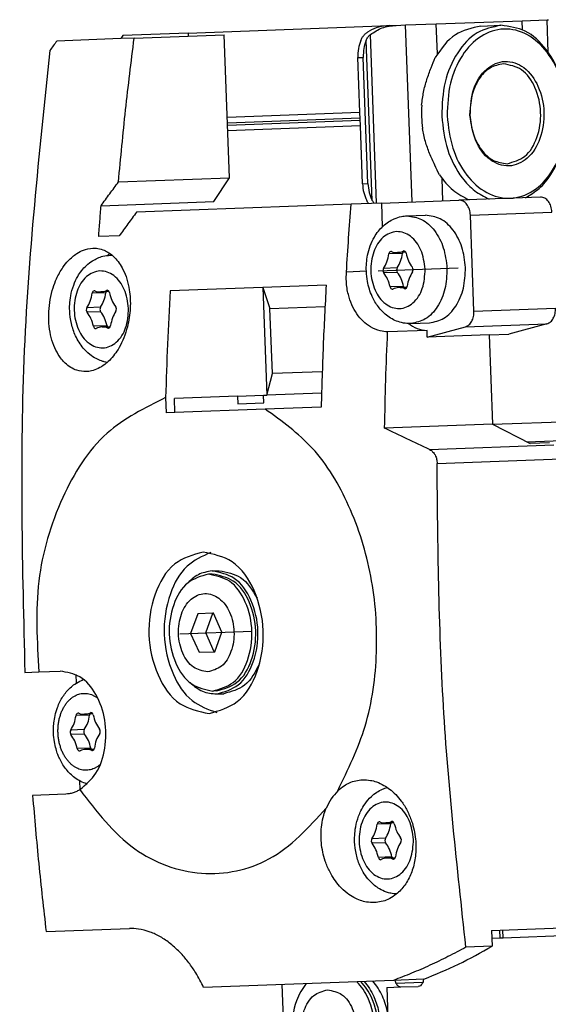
# Model space of a CAD drawing. Header units: millimetres. Extents: x -285 to 970, y -217 to 203.
# Tile 7 of 24: x 45 to 63, y -99 to -67. Entities that reach past the tile are written whole.
import ezdxf

# ---------------------------------------------------------------- set-up
doc = ezdxf.new("R2010")
doc.units = ezdxf.units.MM
doc.linetypes.add('DOT_CENTER', pattern=[14, 12, -1, 0, -1])
doc.layers.add('1', color=7, linetype='Continuous')

# ---------------------------------------------------------------- blocks, each defined once
blk = doc.blocks.new('CABEZA__22', base_point=(107.601, -219.801))
at = {"color": 7, "linetype": 'Continuous'}
for p, q in [((121.326, -193.821), (121.88, -193.8)), ((121.88, -193.8), (122.066, -193.793)), ((122.066, -193.793), (126.937, -193.613)), ((108.025, -205.321), (107.71, -196.824)), ((114.51, -197.021), (115.426, -196.987)), ((114.51, -197.021), (114.646, -200.68)), ((115.426, -196.987), (116.555, -196.946))]:
    blk.add_line(p, q, dxfattribs=at)
at = {"color": 3, "linetype": 'Continuous'}
for p, q in [((121.88, -193.8), (121.861, -193.296)), ((122.066, -193.793), (122.048, -193.29)), ((115.103, -196.731), (116.858, -196.666))]:
    blk.add_line(p, q, dxfattribs=at)
at = {"color": 7, "linetype": 'Continuous'}
for points, knots in [([(109.28, -196.765), (109.155, -196.933), (108.894, -197.281), (108.455, -198.273), (108.235, -199.818), (108.637, -201.64), (109.633, -203.178), (110.693, -203.401), (111.177, -203.503)], [0, 0, 0, 0, 0.625784, 1.301491, 3.235285, 5.16908, 6.87254, 8.309266, 8.309266, 8.309266, 8.309266]), ([(111.177, -203.503), (111.653, -203.365), (112.693, -203.064), (113.572, -201.457), (113.839, -199.61), (113.505, -198.086), (112.994, -197.129), (112.708, -196.801), (112.57, -196.644)], [0, 0, 0, 0, 1.436726, 3.140187, 5.073981, 7.007775, 7.683482, 8.309266, 8.309266, 8.309266, 8.309266]), ([(111.425, -203.494), (111.9, -203.356), (112.94, -203.055), (113.82, -201.448), (114.086, -199.601), (113.753, -198.077), (113.241, -197.12), (112.955, -196.792), (112.818, -196.634)], [0, 0, 0, 0, 1.436726, 3.140187, 5.073981, 7.007775, 7.683482, 8.309266, 8.309266, 8.309266, 8.309266]), ([(113.04, -196.626), (113.156, -196.774), (113.396, -197.079), (113.891, -198.028), (114.234, -199.596), (113.953, -201.54), (113.028, -203.232), (111.933, -203.549), (111.432, -203.694)], [0, 0, 0, 0, 0.562575, 1.162608, 3.198181, 5.233754, 7.02687, 8.539213, 8.539213, 8.539213, 8.539213]), ([(114.572, -198.685), (114.528, -198.496), (114.442, -198.121), (114.229, -197.574), (113.961, -197.058), (113.721, -196.753), (113.605, -196.605)], [0, 0, 0, 0, 0.581257, 1.154852, 1.754885, 2.31746, 2.31746, 2.31746, 2.31746]), ([(115.103, -196.731), (115.091, -196.701), (115.066, -196.641), (115.039, -196.582), (115.026, -196.553)], [0, 0, 0, 0, 0.0977155, 0.1948194, 0.1948194, 0.1948194, 0.1948194]), ([(115.103, -196.731), (115.141, -196.805), (115.211, -196.941), (115.359, -196.973), (115.426, -196.987)], [0, 0, 0, 0, 0.2349873, 0.431671, 0.431671, 0.431671, 0.431671]), ([(116.89, -196.483), (116.884, -196.539), (116.873, -196.647), (116.806, -196.794), (116.701, -196.914), (116.602, -196.935), (116.555, -196.946)], [0, 0, 0, 0, 0.1666923, 0.3223991, 0.4802081, 0.6207585, 0.6207585, 0.6207585, 0.6207585]), ([(110.659, -197.168), (110.34, -197.26), (109.642, -197.463), (109.052, -198.541), (108.874, -199.782), (109.144, -201.03), (109.811, -202.001), (110.853, -202.402), (111.864, -201.925), (112.456, -200.907), (112.633, -199.642), (112.364, -198.418), (111.696, -197.387), (110.985, -197.237), (110.659, -197.168)], [0, 0, 0, 0, 0.964119, 2.107231, 3.404908, 4.702586, 5.845698, 6.809817, 7.773935, 8.917047, 10.214725, 11.512403, 12.655514, 13.619633, 13.619633, 13.619633, 13.619633])]:
    blk.add_open_spline(points, degree=3, knots=knots, dxfattribs=at)
blk = doc.blocks.new('REGLA__23', base_point=(90.369, -197.013))
at = {"color": 7, "linetype": 'Continuous'}
for p, q in [((117.726, -134.413), (123.295, -134.207)), ((123.295, -134.207), (124.917, -134.147)), ((124.917, -134.147), (125.005, -134.143)), ((101.599, -135.011), (114.671, -134.526)), ((114.671, -134.526), (115.113, -134.51)), ((115.113, -134.51), (115.731, -134.487)), ((115.731, -134.487), (117.726, -134.413)), ((120.616, -134.556), (121.923, -134.508)), ((97.225, -135.373), (93.073, -135.528)), ((97.359, -135.168), (97.225, -135.373)), ((98.097, -135.341), (97.225, -135.373)), ((101.599, -135.011), (97.359, -135.168)), ((98.097, -135.341), (101.606, -135.211)), ((101.599, -135.011), (101.606, -135.211)), ((101.606, -135.211), (103.938, -135.125)), ((104.282, -144.418), (103.938, -135.125)), ((112.757, -140.16), (112.625, -136.604)), ((113.282, -144.785), (112.979, -136.591)), ((104.136, -140.479), (112.757, -140.16)), ((112.79, -141.042), (112.757, -140.16)), ((112.79, -141.042), (104.169, -141.361)), ((112.929, -144.798), (112.79, -141.042)), ((97.076, -144.685), (104.282, -144.418)), ((103.278, -145.956), (104.282, -144.418)), ((124.495, -145.671), (119.195, -145.867)), ((95.947, -146.228), (103.278, -145.956)), ((112.195, -146.127), (98.254, -146.643)), ((114.157, -146.054), (112.195, -146.127)), ((114.157, -146.054), (119.195, -145.867)), ((114.157, -146.054), (114.215, -147.604)), ((115.816, -146.889), (117.017, -146.844)), ((120.17, -153.086), (119.939, -146.84)), ((97.126, -148.186), (95.791, -148.235)), ((121.385, -160.43), (432.279, -148.909)), ((96.544, -149.445), (96.661, -149.441)), ((115.733, -149.252), (115.196, -149.272)), ((106.455, -151.542), (100.434, -151.765)), ((110.569, -151.39), (106.455, -151.542)), ((106.455, -151.542), (106.92, -152.912)), ((106.455, -151.542), (106.714, -158.538)), ((115.817, -151.533), (115.281, -151.553)), ((96.461, -151.809), (95.924, -151.828)), ((106.92, -152.912), (110.493, -152.779)), ((107.077, -157.138), (106.92, -152.912)), ((96.545, -154.089), (96.009, -154.109)), ((116.074, -153.884), (117.276, -153.84)), ((117.136, -154.765), (119.614, -154.094)), ((124.914, -153.898), (122.436, -154.568)), ((117.121, -154.338), (114.559, -154.433)), ((117.136, -154.765), (117.121, -154.338)), ((121.164, -154.615), (117.136, -154.765)), ((121.164, -154.615), (122.436, -154.568)), ((121.164, -154.615), (121.379, -160.427)), ((106.714, -158.538), (107.077, -157.138)), ((110.313, -157.018), (107.077, -157.138)), ((104.806, -158.608), (100.708, -158.76)), ((104.806, -158.608), (106.502, -158.545)), ((104.806, -158.608), (104.825, -159.108)), ((106.502, -158.545), (106.714, -158.538)), ((106.521, -159.045), (106.502, -158.545)), ((110.271, -158.406), (106.714, -158.538)), ((100.139, -158.69), (100.176, -159.68)), ((100.741, -159.66), (100.708, -158.76)), ((104.825, -159.108), (106.521, -159.045)), ((100.741, -159.66), (100.176, -159.68)), ((106.606, -159.442), (100.741, -159.66)), ((110.247, -159.307), (106.606, -159.442)), ((121.379, -160.427), (114.367, -160.687)), ((121.379, -160.427), (123.815, -161.681)), ((125.087, -161.633), (123.815, -161.681)), ((103.167, -170.157), (102.92, -170.167)), ((103.16, -169.958), (103.619, -169.941)), ((103.211, -172.707), (102.222, -172.744)), ((102.748, -173.976), (103.211, -172.707)), ((103.242, -172.706), (103.211, -172.707)), ((103.798, -173.937), (103.242, -172.706)), ((102.222, -172.744), (101.758, -174.012)), ((101.758, -174.012), (102.748, -173.976)), ((103.304, -175.206), (102.748, -173.976)), ((103.334, -175.205), (103.798, -173.937)), ((101.758, -174.012), (102.315, -175.242)), ((102.315, -175.242), (103.304, -175.206)), ((103.304, -175.206), (103.334, -175.205)), ((90.994, -176.551), (91.903, -176.518)), ((91.903, -176.518), (93.283, -176.466)), ((94.298, -176.691), (94.319, -177.258)), ((103.449, -177.752), (103.202, -177.761)), ((103.456, -177.952), (103.916, -177.935)), ((95.409, -179.248), (94.873, -179.268)), ((95.494, -181.529), (94.957, -181.549)), ((94.554, -183.595), (94.575, -184.162)), ((93.667, -184.458), (91.498, -184.538)), ((114.973, -186.312), (114.436, -186.332)), ((115.057, -188.593), (114.521, -188.613)), ((121.308, -193.317), (126.961, -193.108)), ((92.376, -193.389), (97.782, -193.189)), ((121.308, -193.317), (121.345, -194.337)), ((121.345, -194.337), (119.652, -194.4)), ((114.936, -196.556), (102.609, -197.013)), ((116.923, -196.482), (114.936, -196.556))]:
    blk.add_line(p, q, dxfattribs=at)
at = {"color": 3, "linetype": 'Continuous'}
for p, q in [((123.317, -134.799), (123.295, -134.207)), ((124.996, -136.272), (124.917, -134.147)), ((116.157, -145.98), (115.731, -134.487)), ((117.798, -136.356), (117.726, -134.413)), ((113.559, -145.881), (113.173, -135.477)), ((113.849, -146.065), (113.443, -135.112)), ((112.625, -136.604), (112.979, -136.591)), ((104.15, -140.85), (112.771, -140.53)), ((104.155, -140.991), (112.776, -140.672)), ((118.152, -145.906), (118.099, -144.462)), ((112.929, -144.798), (113.282, -144.785)), ((123.721, -145.7), (123.718, -145.607)), ((119.939, -146.84), (125.239, -146.644)), ((115.525, -149.327), (114.641, -149.36)), ((115.654, -149.176), (115.572, -149.179)), ((115.18, -150.269), (114.297, -150.302)), ((123.604, -161.572), (434.501, -150.051)), ((113.179, -150.489), (111.884, -150.537)), ((115.191, -150.56), (114.308, -150.593)), ((115.604, -151.474), (114.721, -151.507)), ((96.253, -151.883), (95.369, -151.916)), ((96.382, -151.732), (96.3, -151.735)), ((115.744, -151.615), (115.662, -151.618)), ((95.908, -152.825), (95.025, -152.858)), ((95.919, -153.116), (95.036, -153.149)), ((120.17, -153.086), (125.47, -152.89)), ((96.332, -154.03), (95.449, -154.063)), ((119.614, -154.094), (124.914, -153.898)), ((96.472, -154.171), (96.39, -154.174)), ((117.284, -162.07), (125.353, -161.771)), ((117.776, -162.981), (125.833, -162.683)), ((95.201, -179.323), (94.318, -179.356)), ((95.33, -179.172), (95.249, -179.175)), ((94.857, -180.265), (93.974, -180.298)), ((94.868, -180.556), (93.984, -180.589)), ((95.281, -181.47), (94.398, -181.503)), ((95.421, -181.611), (95.339, -181.614)), ((114.765, -186.387), (113.881, -186.42)), ((114.894, -186.236), (114.812, -186.239)), ((114.42, -187.329), (113.537, -187.362)), ((114.431, -187.62), (113.548, -187.653)), ((114.844, -188.534), (113.961, -188.567)), ((114.984, -188.675), (114.902, -188.678))]:
    blk.add_line(p, q, dxfattribs=at)
at = {"color": 7, "linetype": 'Continuous'}
for centre, radius, start, end in [((124.857, -140.153), 8.096, 176.76, 187.48458), ((114.777, -149.305), 0.104, 68.82122, 91.88374), ((115.164, -148.305), 0.968, 248.82122, 271.88374), ((115.156, -148.305), 0.968, 272.35047, 295.43327), ((115.617, -149.273), 0.104, 92.35047, 115.43327), ((115.321, -152.52), 0.968, 92.35047, 115.43327), ((115.313, -152.52), 0.968, 68.82122, 91.88374), ((95.505, -151.861), 0.104, 68.82122, 91.88374), ((95.892, -150.861), 0.968, 248.82122, 271.88374), ((95.884, -150.861), 0.968, 272.35047, 295.43327), ((96.345, -151.83), 0.104, 92.35047, 115.43327), ((114.86, -151.552), 0.104, 272.35047, 295.43327), ((115.7, -151.521), 0.104, 248.82122, 271.88374), ((96.048, -155.076), 0.968, 92.35047, 115.43327), ((96.041, -155.077), 0.968, 68.82122, 91.88374), ((95.588, -154.108), 0.104, 272.35047, 295.43327), ((96.428, -154.077), 0.104, 248.82122, 271.88374), ((94.453, -179.301), 0.104, 68.82122, 91.88374), ((94.841, -178.301), 0.968, 248.82122, 271.88374), ((94.833, -178.301), 0.968, 272.35047, 295.43327), ((95.293, -179.269), 0.104, 92.35047, 115.43327), ((94.537, -181.548), 0.104, 272.35047, 295.43327), ((94.997, -182.516), 0.968, 92.35047, 115.43327), ((94.989, -182.516), 0.968, 68.82122, 91.88374), ((95.377, -181.517), 0.104, 248.82122, 271.88374), ((114.017, -186.364), 0.104, 68.82122, 91.88374), ((114.404, -185.365), 0.968, 248.82122, 271.88374), ((114.396, -185.365), 0.968, 272.35047, 295.43327), ((114.857, -186.333), 0.104, 92.35047, 115.43327), ((114.1, -188.612), 0.104, 272.35047, 295.43327), ((114.56, -189.58), 0.968, 92.35047, 115.43327), ((114.553, -189.58), 0.968, 68.82122, 91.88374), ((114.94, -188.58), 0.104, 248.82122, 271.88374)]:
    blk.add_arc(centre, radius, start, end, dxfattribs=at)
for points, knots in [([(112.82, -135.49), (112.849, -135.429), (112.907, -135.306), (113.03, -135.143), (113.181, -134.996), (113.301, -134.922), (113.363, -134.883)], [0, 0, 0, 0, 0.2023408, 0.4055734, 0.6111536, 0.8295963, 0.8295963, 0.8295963, 0.8295963]), ([(114.671, -134.526), (114.44, -134.548), (113.983, -134.59), (113.568, -134.787), (113.363, -134.883)], [0, 0, 0, 0, 0.691442, 1.364768, 1.364768, 1.364768, 1.364768]), ([(113.443, -135.112), (113.69, -134.948), (114.198, -134.611), (114.803, -134.544), (115.113, -134.51)], [0, 0, 0, 0, 0.878357, 1.798194, 1.798194, 1.798194, 1.798194]), ([(120.616, -134.556), (120.029, -134.688), (118.775, -134.97), (118.04, -136.034), (117.649, -136.6)], [0, 0, 0, 0, 1.741697, 3.722677, 3.722677, 3.722677, 3.722677]), ([(121.923, -134.508), (121.384, -134.624), (120.24, -134.87), (118.972, -136.324), (118.161, -138.218), (118.103, -139.658), (118.073, -140.404)], [0, 0, 0, 0, 1.616329, 3.431134, 5.494301, 7.716385, 7.716385, 7.716385, 7.716385]), ([(126.199, -140.103), (126.118, -139.395), (125.961, -138.028), (125.052, -136.259), (123.742, -135.026), (122.103, -134.594), (120.501, -135.146), (119.286, -136.473), (118.511, -138.305), (118.455, -139.679), (118.426, -140.391)], [0, 0, 0, 0, 2.125471, 4.098936, 5.834836, 7.38089, 8.926944, 10.662844, 12.636309, 14.76178, 14.76178, 14.76178, 14.76178]), ([(126.199, -140.103), (126.114, -139.361), (125.95, -137.93), (125.001, -136.101), (123.628, -134.745), (122.469, -134.584), (121.923, -134.508)], [0, 0, 0, 0, 2.222084, 4.285251, 6.100056, 7.716385, 7.716385, 7.716385, 7.716385]), ([(93.073, -135.528), (92.996, -135.63), (92.843, -135.836), (92.691, -136.042), (92.614, -136.145)], [0, 0, 0, 0, 0.3847802, 0.7691618, 0.7691618, 0.7691618, 0.7691618]), ([(97.076, -144.685), (97.223, -143.123), (97.515, -140.003), (97.904, -136.894), (98.097, -135.341)], [0, 0, 0, 0, 4.706638, 9.399741, 9.399741, 9.399741, 9.399741]), ([(112.82, -135.49), (112.758, -135.667), (112.632, -136.027), (112.628, -136.409), (112.625, -136.604)], [0, 0, 0, 0, 0.556583, 1.137064, 1.137064, 1.137064, 1.137064]), ([(113.173, -135.477), (113.112, -135.653), (112.986, -136.014), (112.981, -136.396), (112.979, -136.591)], [0, 0, 0, 0, 0.556583, 1.137064, 1.137064, 1.137064, 1.137064]), ([(113.173, -135.477), (113.188, -135.444), (113.219, -135.376), (113.279, -135.284), (113.352, -135.192), (113.411, -135.14), (113.443, -135.112)], [0, 0, 0, 0, 0.1080226, 0.2240645, 0.3298644, 0.4579017, 0.4579017, 0.4579017, 0.4579017]), ([(92.614, -136.145), (91.909, -142.84), (90.493, -156.273), (90.827, -169.777), (90.994, -176.551)], [0, 0, 0, 0, 20.171507, 40.476617, 40.476617, 40.476617, 40.476617]), ([(116.773, -139.696), (116.808, -139.411), (116.877, -138.851), (117.1, -138.04), (117.366, -137.296), (117.559, -136.82), (117.649, -136.6)], [0, 0, 0, 0, 0.859657, 1.688445, 2.516812, 3.22962, 3.22962, 3.22962, 3.22962]), ([(119.91, -140.336), (119.991, -140.913), (120.143, -141.999), (121.06, -143.294), (122.444, -143.829), (123.793, -143.193), (124.582, -141.834), (124.819, -140.155), (124.459, -138.497), (123.571, -137.2), (122.179, -136.666), (120.838, -137.302), (120.019, -138.661), (119.948, -139.755), (119.91, -140.336)], [0, 0, 0, 0, 1.730223, 3.254404, 4.539877, 5.825349, 7.349531, 9.079753, 10.809976, 12.334157, 13.61963, 14.905103, 16.429284, 18.159507, 18.159507, 18.159507, 18.159507]), ([(122.086, -137.004), (121.782, -137.069), (121.135, -137.208), (120.418, -138.03), (119.96, -139.101), (119.927, -139.914), (119.91, -140.336)], [0, 0, 0, 0, 0.913577, 1.939336, 3.105475, 4.361435, 4.361435, 4.361435, 4.361435]), ([(122.327, -143.499), (122.734, -143.381), (123.624, -143.123), (124.376, -141.751), (124.602, -140.163), (124.259, -138.595), (123.407, -137.282), (122.501, -137.091), (122.086, -137.004)], [0, 0, 0, 0, 1.228779, 2.685686, 4.339589, 5.993492, 7.450399, 8.679178, 8.679178, 8.679178, 8.679178]), ([(118.073, -140.404), (118.158, -141.146), (118.32, -142.575), (119.179, -144.224), (120.165, -145.296), (120.836, -145.634), (121.156, -145.795)], [0, 0, 0, 0, 2.222084, 4.285251, 5.456489, 6.523655, 6.523655, 6.523655, 6.523655]), ([(118.426, -140.391), (118.508, -141.1), (118.665, -142.466), (119.573, -144.236), (120.884, -145.469), (122.522, -145.901), (124.125, -145.349), (125.34, -144.022), (126.115, -142.19), (126.17, -140.816), (126.199, -140.103)], [0, 0, 0, 0, 2.125471, 4.098936, 5.834836, 7.38089, 8.926944, 10.662844, 12.636309, 14.76178, 14.76178, 14.76178, 14.76178]), ([(119.91, -140.336), (119.958, -140.756), (120.051, -141.565), (120.588, -142.599), (121.363, -143.365), (122.019, -143.456), (122.327, -143.499)], [0, 0, 0, 0, 1.25596, 2.422099, 3.447858, 4.361435, 4.361435, 4.361435, 4.361435]), ([(123.523, -145.707), (123.831, -145.523), (124.475, -145.136), (125.379, -143.994), (126.113, -142.286), (126.17, -140.849), (126.199, -140.103)], [0, 0, 0, 0, 1.067167, 2.238404, 4.301572, 6.523655, 6.523655, 6.523655, 6.523655]), ([(117.932, -144.23), (117.826, -144.017), (117.598, -143.557), (117.278, -142.834), (116.995, -142.042), (116.885, -141.489), (116.829, -141.208)], [0, 0, 0, 0, 0.712866, 1.541304, 2.370036, 3.22962, 3.22962, 3.22962, 3.22962]), ([(117.932, -144.23), (118.205, -144.588), (118.725, -145.27), (119.488, -145.659), (119.849, -145.843)], [0, 0, 0, 0, 1.333584, 2.534412, 2.534412, 2.534412, 2.534412]), ([(95.947, -146.228), (96.134, -145.97), (96.509, -145.455), (96.887, -144.942), (97.076, -144.685)], [0, 0, 0, 0, 0.95452, 1.911537, 1.911537, 1.911537, 1.911537]), ([(112.929, -144.798), (112.946, -144.992), (112.979, -145.373), (113.131, -145.723), (113.205, -145.894)], [0, 0, 0, 0, 0.580481, 1.137064, 1.137064, 1.137064, 1.137064]), ([(113.282, -144.785), (113.299, -144.979), (113.332, -145.36), (113.484, -145.71), (113.559, -145.881)], [0, 0, 0, 0, 0.580481, 1.137064, 1.137064, 1.137064, 1.137064]), ([(125.239, -146.644), (125.224, -146.515), (125.195, -146.266), (125.03, -145.948), (124.792, -145.712), (124.59, -145.684), (124.495, -145.671)], [0, 0, 0, 0, 0.386449, 0.745261, 1.060879, 1.34198, 1.34198, 1.34198, 1.34198]), ([(95.791, -148.235), (95.816, -147.9), (95.866, -147.231), (95.92, -146.562), (95.947, -146.228)], [0, 0, 0, 0, 1.006869, 2.01325, 2.01325, 2.01325, 2.01325]), ([(111.884, -150.537), (111.93, -149.801), (112.024, -148.33), (112.138, -146.861), (112.195, -146.127)], [0, 0, 0, 0, 2.211766, 4.421317, 4.421317, 4.421317, 4.421317]), ([(113.325, -146.085), (113.303, -146.054), (113.259, -145.993), (113.223, -145.927), (113.205, -145.894)], [0, 0, 0, 0, 0.112371, 0.225145, 0.225145, 0.225145, 0.225145]), ([(113.686, -146.072), (113.685, -146.071), (113.685, -146.07), (113.667, -146.049), (113.635, -146.008), (113.593, -145.945), (113.57, -145.902), (113.559, -145.881)], [0, 0, 0, 0, 0.0017901, 0.0035802, 0.083094, 0.1582886, 0.2294752, 0.2294752, 0.2294752, 0.2294752]), ([(119.939, -146.84), (119.924, -146.711), (119.896, -146.462), (119.731, -146.144), (119.492, -145.909), (119.29, -145.881), (119.195, -145.867)], [0, 0, 0, 0, 0.386449, 0.745261, 1.060879, 1.34198, 1.34198, 1.34198, 1.34198]), ([(98.254, -146.643), (98.065, -146.9), (97.688, -147.413), (97.313, -147.928), (97.126, -148.186)], [0, 0, 0, 0, 0.956487, 1.910486, 1.910486, 1.910486, 1.910486]), ([(116.074, -153.884), (115.953, -153.883), (115.671, -153.88), (115.253, -153.777), (114.838, -153.591), (114.389, -153.287), (113.929, -152.806), (113.494, -152.065), (113.249, -151.269), (113.149, -150.359), (113.21, -149.571), (113.421, -148.826), (113.727, -148.17), (114.137, -147.642), (114.605, -147.272), (115.005, -147.056), (115.413, -146.923), (115.695, -146.899), (115.816, -146.889)], [0, 0, 0, 0, 0.362599, 0.846207, 1.27606, 1.721399, 2.466926, 3.250891, 4.279368, 4.938416, 5.991267, 6.626024, 7.249828, 8.15494, 8.600279, 9.030133, 9.51374, 9.87634, 9.87634, 9.87634, 9.87634]), ([(119.62, -150.25), (119.568, -149.798), (119.468, -148.927), (118.89, -147.814), (118.055, -146.989), (117.349, -146.891), (117.017, -146.844)], [0, 0, 0, 0, 1.352451, 2.608179, 3.712755, 4.696533, 4.696533, 4.696533, 4.696533]), ([(92.547, -153.096), (92.571, -152.834), (92.618, -152.314), (92.801, -151.603), (93.069, -150.9), (93.4, -150.305), (93.844, -149.746), (94.291, -149.362), (94.833, -149.068), (95.198, -149.016), (95.407, -148.987)], [0, 0, 0, 0, 0.786815, 1.565555, 2.191356, 3.040222, 3.596276, 4.326274, 4.795954, 5.421859, 5.421859, 5.421859, 5.421859]), ([(95.407, -148.987), (95.518, -148.989), (95.773, -148.994), (96.131, -149.103), (96.497, -149.299), (96.955, -149.68), (97.354, -150.272), (97.639, -151.001), (97.83, -151.843), (97.879, -152.894), (97.721, -153.947), (97.444, -154.801), (97.083, -155.555), (96.651, -156.143), (96.164, -156.573), (95.775, -156.816), (95.363, -156.972), (95.095, -156.997), (94.981, -157.008)], [0, 0, 0, 0, 0.331748, 0.763804, 1.10689, 1.574215, 2.53513, 3.207693, 3.916904, 5.116166, 6.341225, 7.088028, 7.802964, 8.842303, 9.24979, 9.745806, 10.211188, 10.553686, 10.553686, 10.553686, 10.553686]), ([(96.345, -156.411), (96.282, -156.398), (96.155, -156.374), (95.91, -156.299), (95.582, -156.157), (95.175, -155.887), (94.691, -155.409), (94.272, -154.729), (93.991, -153.891), (93.901, -153.2), (93.904, -152.592), (93.968, -152.03), (94.137, -151.408), (94.454, -150.726), (94.876, -150.184), (95.348, -149.818), (95.715, -149.625), (96.102, -149.488), (96.384, -149.461), (96.544, -149.445)], [0, 0, 0, 0, 0.193178, 0.388441, 0.764358, 1.263591, 1.84421, 2.792734, 3.628238, 4.480733, 4.869969, 5.450638, 6.169996, 6.7938, 7.698912, 8.198145, 8.574063, 8.939648, 9.420257, 9.420257, 9.420257, 9.420257]), ([(96.524, -149.335), (96.498, -149.355), (96.445, -149.394), (96.394, -149.437), (96.368, -149.458)], [0, 0, 0, 0, 0.0989737, 0.198984, 0.198984, 0.198984, 0.198984]), ([(114.297, -150.302), (114.38, -150.16), (114.551, -149.867), (114.611, -149.533), (114.641, -149.36)], [0, 0, 0, 0, 0.48692, 1.010141, 1.010141, 1.010141, 1.010141]), ([(114.773, -149.2), (114.741, -149.213), (114.668, -149.24), (114.651, -149.317), (114.641, -149.36)], [0, 0, 0, 0, 0.0978776, 0.2195505, 0.2195505, 0.2195505, 0.2195505]), ([(115.18, -150.269), (115.263, -150.128), (115.435, -149.835), (115.494, -149.5), (115.525, -149.327)], [0, 0, 0, 0, 0.48692, 1.010141, 1.010141, 1.010141, 1.010141]), ([(115.543, -149.259), (115.539, -149.27), (115.53, -149.292), (115.527, -149.315), (115.525, -149.327)], [0, 0, 0, 0, 0.03403707, 0.07015307, 0.07015307, 0.07015307, 0.07015307]), ([(115.756, -149.318), (115.743, -149.276), (115.72, -149.201), (115.646, -149.179), (115.613, -149.169)], [0, 0, 0, 0, 0.1216426, 0.2194993, 0.2194993, 0.2194993, 0.2194993]), ([(115.756, -149.318), (115.799, -149.489), (115.883, -149.818), (116.076, -150.097), (116.169, -150.232)], [0, 0, 0, 0, 0.523195, 1.010075, 1.010075, 1.010075, 1.010075]), ([(114.297, -150.302), (114.277, -150.351), (114.236, -150.45), (114.284, -150.545), (114.308, -150.593)], [0, 0, 0, 0, 0.1523546, 0.3047011, 0.3047011, 0.3047011, 0.3047011]), ([(115.18, -150.269), (115.16, -150.318), (115.119, -150.417), (115.167, -150.513), (115.191, -150.56)], [0, 0, 0, 0, 0.1523546, 0.3047011, 0.3047011, 0.3047011, 0.3047011]), ([(116.18, -150.523), (116.2, -150.474), (116.241, -150.375), (116.193, -150.28), (116.169, -150.232)], [0, 0, 0, 0, 0.1523546, 0.3047011, 0.3047011, 0.3047011, 0.3047011]), ([(117.276, -153.84), (117.604, -153.769), (118.3, -153.619), (119.072, -152.734), (119.566, -151.581), (119.601, -150.705), (119.62, -150.25)], [0, 0, 0, 0, 0.983927, 2.088678, 3.344632, 4.697327, 4.697327, 4.697327, 4.697327]), ([(114.559, -154.433), (114.399, -154.417), (114.011, -154.377), (113.458, -154.137), (112.945, -153.745), (112.534, -153.253), (112.212, -152.663), (111.978, -151.958), (111.865, -151.236), (111.878, -150.745), (111.884, -150.537)], [0, 0, 0, 0, 0.481508, 1.165693, 1.77173, 2.40681, 3.074626, 3.77593, 4.62745, 5.249753, 5.249753, 5.249753, 5.249753]), ([(114.721, -151.507), (114.678, -151.336), (114.593, -151.007), (114.401, -150.728), (114.308, -150.593)], [0, 0, 0, 0, 0.523195, 1.010075, 1.010075, 1.010075, 1.010075]), ([(115.604, -151.474), (115.561, -151.304), (115.477, -150.974), (115.284, -150.695), (115.191, -150.56)], [0, 0, 0, 0, 0.523195, 1.010075, 1.010075, 1.010075, 1.010075]), ([(116.18, -150.523), (116.097, -150.665), (115.926, -150.958), (115.866, -151.292), (115.835, -151.465)], [0, 0, 0, 0, 0.48692, 1.010141, 1.010141, 1.010141, 1.010141]), ([(110.569, -151.39), (110.499, -152.708), (110.358, -155.346), (110.284, -157.986), (110.247, -159.307)], [0, 0, 0, 0, 3.959513, 7.924164, 7.924164, 7.924164, 7.924164]), ([(114.721, -151.507), (114.734, -151.549), (114.757, -151.624), (114.831, -151.646), (114.864, -151.656)], [0, 0, 0, 0, 0.1216426, 0.2194993, 0.2194993, 0.2194993, 0.2194993]), ([(115.604, -151.474), (115.607, -151.486), (115.613, -151.509), (115.623, -151.53), (115.627, -151.54)], [0, 0, 0, 0, 0.03599332, 0.06992156, 0.06992156, 0.06992156, 0.06992156]), ([(115.703, -151.625), (115.736, -151.612), (115.809, -151.585), (115.826, -151.508), (115.835, -151.465)], [0, 0, 0, 0, 0.0978776, 0.2195505, 0.2195505, 0.2195505, 0.2195505]), ([(95.025, -152.858), (95.108, -152.717), (95.279, -152.424), (95.339, -152.089), (95.369, -151.916)], [0, 0, 0, 0, 0.48692, 1.010141, 1.010141, 1.010141, 1.010141]), ([(95.501, -151.757), (95.469, -151.769), (95.396, -151.796), (95.379, -151.873), (95.369, -151.916)], [0, 0, 0, 0, 0.0978776, 0.2195505, 0.2195505, 0.2195505, 0.2195505]), ([(95.908, -152.825), (95.991, -152.684), (96.162, -152.391), (96.222, -152.056), (96.253, -151.883)], [0, 0, 0, 0, 0.48692, 1.010141, 1.010141, 1.010141, 1.010141]), ([(96.271, -151.816), (96.267, -151.826), (96.258, -151.848), (96.255, -151.871), (96.253, -151.883)], [0, 0, 0, 0, 0.03403707, 0.07015307, 0.07015307, 0.07015307, 0.07015307]), ([(96.484, -151.874), (96.471, -151.833), (96.448, -151.757), (96.374, -151.735), (96.34, -151.725)], [0, 0, 0, 0, 0.1216426, 0.2194993, 0.2194993, 0.2194993, 0.2194993]), ([(96.484, -151.874), (96.527, -152.045), (96.611, -152.374), (96.804, -152.654), (96.897, -152.788)], [0, 0, 0, 0, 0.523195, 1.010075, 1.010075, 1.010075, 1.010075]), ([(100.434, -151.765), (100.372, -152.918), (100.249, -155.225), (100.176, -157.535), (100.139, -158.69)], [0, 0, 0, 0, 3.463489, 6.930998, 6.930998, 6.930998, 6.930998]), ([(95.025, -152.858), (95.004, -152.907), (94.964, -153.006), (95.012, -153.101), (95.036, -153.149)], [0, 0, 0, 0, 0.1523546, 0.3047011, 0.3047011, 0.3047011, 0.3047011]), ([(95.908, -152.825), (95.888, -152.875), (95.847, -152.973), (95.895, -153.069), (95.919, -153.116)], [0, 0, 0, 0, 0.1523546, 0.3047011, 0.3047011, 0.3047011, 0.3047011]), ([(96.908, -153.08), (96.928, -153.03), (96.969, -152.931), (96.921, -152.836), (96.897, -152.788)], [0, 0, 0, 0, 0.1523546, 0.3047011, 0.3047011, 0.3047011, 0.3047011]), ([(94.981, -157.008), (94.776, -156.995), (94.423, -156.972), (93.965, -156.747), (93.539, -156.415), (93.157, -155.924), (92.849, -155.294), (92.647, -154.61), (92.534, -153.866), (92.543, -153.355), (92.547, -153.096)], [0, 0, 0, 0, 0.609699, 1.047462, 1.50637, 2.223613, 2.888396, 3.602623, 4.355414, 5.133645, 5.133645, 5.133645, 5.133645]), ([(95.449, -154.063), (95.405, -153.892), (95.321, -153.563), (95.129, -153.284), (95.036, -153.149)], [0, 0, 0, 0, 0.523195, 1.010075, 1.010075, 1.010075, 1.010075]), ([(96.332, -154.03), (96.289, -153.86), (96.205, -153.531), (96.012, -153.251), (95.919, -153.116)], [0, 0, 0, 0, 0.523195, 1.010075, 1.010075, 1.010075, 1.010075]), ([(96.908, -153.08), (96.825, -153.221), (96.653, -153.514), (96.594, -153.848), (96.563, -154.022)], [0, 0, 0, 0, 0.48692, 1.010141, 1.010141, 1.010141, 1.010141]), ([(119.614, -154.094), (119.695, -154.059), (119.867, -153.983), (120.045, -153.735), (120.159, -153.429), (120.167, -153.203), (120.17, -153.086)], [0, 0, 0, 0, 0.261036, 0.554763, 0.88214, 1.229832, 1.229832, 1.229832, 1.229832]), ([(124.914, -153.898), (124.995, -153.862), (125.167, -153.786), (125.344, -153.538), (125.459, -153.233), (125.466, -153.006), (125.47, -152.89)], [0, 0, 0, 0, 0.261036, 0.554763, 0.88214, 1.229832, 1.229832, 1.229832, 1.229832]), ([(95.449, -154.063), (95.462, -154.105), (95.485, -154.18), (95.559, -154.202), (95.592, -154.212)], [0, 0, 0, 0, 0.1216426, 0.2194993, 0.2194993, 0.2194993, 0.2194993]), ([(96.332, -154.03), (96.335, -154.042), (96.34, -154.065), (96.35, -154.086), (96.355, -154.096)], [0, 0, 0, 0, 0.03599332, 0.06992156, 0.06992156, 0.06992156, 0.06992156]), ([(96.431, -154.181), (96.464, -154.169), (96.536, -154.141), (96.554, -154.064), (96.563, -154.022)], [0, 0, 0, 0, 0.0978776, 0.2195505, 0.2195505, 0.2195505, 0.2195505]), ([(115.899, -153.884), (116.09, -154.007), (116.465, -154.248), (116.905, -154.309), (117.121, -154.338)], [0, 0, 0, 0, 0.67427, 1.317738, 1.317738, 1.317738, 1.317738]), ([(114.367, -160.687), (114.389, -159.644), (114.432, -157.559), (114.517, -155.475), (114.559, -154.433)], [0, 0, 0, 0, 3.130032, 6.257261, 6.257261, 6.257261, 6.257261]), ([(100.139, -158.69), (98.788, -159.365), (95.898, -160.808), (93.148, -165.289), (91.564, -170.664), (91.788, -174.537), (91.903, -176.518)], [0, 0, 0, 0, 4.454284, 9.525104, 15.168531, 21.073689, 21.073689, 21.073689, 21.073689]), ([(111.321, -184.242), (111.987, -182.865), (113.365, -180.02), (114.002, -175.197), (113.667, -170.304), (112.243, -165.774), (109.974, -161.887), (107.687, -160.227), (106.606, -159.442)], [0, 0, 0, 0, 4.563564, 9.43223, 14.383244, 19.172389, 23.598469, 27.571286, 27.571286, 27.571286, 27.571286]), ([(117.284, -162.07), (116.795, -161.84), (115.821, -161.383), (114.85, -160.918), (114.367, -160.687)], [0, 0, 0, 0, 1.621037, 3.228165, 3.228165, 3.228165, 3.228165]), ([(117.284, -162.07), (117.325, -162.092), (117.397, -162.131), (117.497, -162.218), (117.578, -162.314), (117.653, -162.435), (117.707, -162.557), (117.747, -162.695), (117.772, -162.833), (117.775, -162.932), (117.776, -162.981)], [0, 0, 0, 0, 0.137911, 0.247184, 0.395226, 0.512875, 0.671461, 0.796393, 0.94281, 1.091201, 1.091201, 1.091201, 1.091201]), ([(119.652, -194.4), (119.077, -189.183), (117.926, -178.742), (117.826, -168.237), (117.776, -162.981)], [0, 0, 0, 0, 15.734121, 31.492019, 31.492019, 31.492019, 31.492019]), ([(102.574, -168.729), (101.917, -168.919), (100.48, -169.336), (99.265, -171.553), (98.899, -174.118), (99.454, -176.65), (100.83, -178.771), (102.293, -179.08), (102.963, -179.221)], [0, 0, 0, 0, 1.984951, 4.338416, 7.010105, 9.681795, 12.03526, 14.020211, 14.020211, 14.020211, 14.020211]), ([(103.071, -168.757), (102.519, -169.009), (101.32, -169.557), (100.246, -171.595), (99.886, -174.082), (100.429, -176.535), (101.651, -178.488), (102.888, -178.946), (103.456, -179.156)], [0, 0, 0, 0, 1.776382, 3.864642, 6.536331, 9.20802, 11.29628, 13.072662, 13.072662, 13.072662, 13.072662]), ([(102.963, -179.221), (103.621, -179.031), (105.057, -178.614), (106.273, -176.397), (106.638, -173.832), (106.084, -171.3), (104.708, -169.179), (103.244, -168.87), (102.574, -168.729)], [0, 0, 0, 0, 1.984951, 4.338416, 7.010105, 9.681795, 12.03526, 14.020211, 14.020211, 14.020211, 14.020211]), ([(103.16, -169.958), (102.848, -170.011), (102.203, -170.122), (101.735, -170.583), (101.493, -170.821)], [0, 0, 0, 0, 0.925609, 1.918269, 1.918269, 1.918269, 1.918269]), ([(103.456, -177.952), (103.957, -177.807), (105.052, -177.49), (105.978, -175.801), (106.256, -173.846), (105.834, -171.917), (104.786, -170.301), (103.67, -170.065), (103.16, -169.958)], [0, 0, 0, 0, 1.512343, 3.30546, 5.341033, 7.376605, 9.169722, 10.682065, 10.682065, 10.682065, 10.682065]), ([(103.449, -177.752), (103.925, -177.614), (104.965, -177.313), (105.844, -175.708), (106.109, -173.851), (105.708, -172.019), (104.712, -170.483), (103.652, -170.26), (103.167, -170.157)], [0, 0, 0, 0, 1.436724, 3.140184, 5.073979, 7.007773, 8.711234, 10.14796, 10.14796, 10.14796, 10.14796]), ([(103.619, -169.941), (104.117, -170.037), (105.199, -170.248), (105.771, -171.202), (106.079, -171.717)], [0, 0, 0, 0, 1.455759, 3.164815, 3.164815, 3.164815, 3.164815]), ([(102.92, -170.167), (102.444, -170.304), (101.404, -170.606), (100.525, -172.211), (100.26, -174.068), (100.661, -175.9), (101.657, -177.435), (102.717, -177.659), (103.202, -177.761)], [0, 0, 0, 0, 1.436735, 3.140199, 5.073994, 7.007788, 8.711253, 10.147988, 10.147988, 10.147988, 10.147988]), ([(103.202, -177.761), (103.677, -177.623), (104.717, -177.322), (105.597, -175.717), (105.862, -173.86), (105.46, -172.028), (104.464, -170.493), (103.405, -170.269), (102.92, -170.167)], [0, 0, 0, 0, 1.436734, 3.140199, 5.073994, 7.007789, 8.711253, 10.147989, 10.147989, 10.147989, 10.147989]), ([(102.873, -176.523), (103.192, -176.43), (103.89, -176.228), (104.48, -175.15), (104.658, -173.909), (104.388, -172.66), (103.722, -171.689), (102.679, -171.288), (101.668, -171.765), (101.076, -172.783), (100.899, -174.048), (101.168, -175.273), (101.836, -176.304), (102.547, -176.454), (102.873, -176.523)], [0, 0, 0, 0, 0.964125, 2.107239, 3.404917, 4.702595, 5.84571, 6.809834, 7.773959, 8.917073, 10.214751, 11.512429, 12.655544, 13.619669, 13.619669, 13.619669, 13.619669]), ([(94.568, -184.166), (94.95, -183.837), (95.775, -183.126), (96.281, -181.445), (96.287, -179.651), (95.734, -178.013), (94.705, -176.718), (93.733, -176.546), (93.283, -176.466)], [0, 0, 0, 0, 1.488041, 3.210351, 5.046356, 6.808313, 8.351041, 9.683967, 9.683967, 9.683967, 9.683967]), ([(106.237, -175.981), (105.968, -176.518), (105.468, -177.512), (104.405, -177.802), (103.916, -177.935)], [0, 0, 0, 0, 1.70906, 3.164821, 3.164821, 3.164821, 3.164821]), ([(95.055, -183.797), (95.031, -183.79), (94.985, -183.777), (94.803, -183.717), (94.515, -183.587), (94.065, -183.283), (93.606, -182.802), (93.302, -182.284), (93.118, -181.848), (93.002, -181.494), (92.898, -181.027), (92.854, -180.585), (92.851, -180.174), (92.876, -179.795), (92.953, -179.328), (93.124, -178.746), (93.432, -178.118), (93.843, -177.62), (94.264, -177.28), (94.541, -177.125), (94.736, -177.044), (94.781, -177.028), (94.804, -177.019)], [0, 0, 0, 0, 0.075493, 0.144342, 0.574195, 1.019534, 1.765061, 2.549026, 2.806217, 3.184259, 3.66576, 4.238951, 4.510531, 4.898434, 5.377631, 5.928848, 6.712813, 7.45834, 7.843631, 8.333464, 8.401931, 8.476973, 8.476973, 8.476973, 8.476973]), ([(101.727, -177.212), (101.986, -177.432), (102.488, -177.859), (103.141, -177.922), (103.456, -177.952)], [0, 0, 0, 0, 0.99465, 1.921877, 1.921877, 1.921877, 1.921877]), ([(93.974, -180.298), (94.056, -180.157), (94.228, -179.864), (94.287, -179.529), (94.318, -179.356)], [0, 0, 0, 0, 0.48692, 1.010141, 1.010141, 1.010141, 1.010141]), ([(94.45, -179.196), (94.418, -179.209), (94.345, -179.236), (94.328, -179.313), (94.318, -179.356)], [0, 0, 0, 0, 0.0978776, 0.2195505, 0.2195505, 0.2195505, 0.2195505]), ([(94.857, -180.265), (94.94, -180.124), (95.111, -179.831), (95.171, -179.496), (95.201, -179.323)], [0, 0, 0, 0, 0.48692, 1.010141, 1.010141, 1.010141, 1.010141]), ([(95.22, -179.256), (95.215, -179.266), (95.207, -179.288), (95.203, -179.311), (95.201, -179.323)], [0, 0, 0, 0, 0.03403707, 0.07015307, 0.07015307, 0.07015307, 0.07015307]), ([(95.432, -179.314), (95.42, -179.272), (95.397, -179.197), (95.322, -179.175), (95.289, -179.165)], [0, 0, 0, 0, 0.1216426, 0.2194993, 0.2194993, 0.2194993, 0.2194993]), ([(95.432, -179.314), (95.476, -179.485), (95.56, -179.814), (95.753, -180.093), (95.846, -180.228)], [0, 0, 0, 0, 0.523195, 1.010075, 1.010075, 1.010075, 1.010075]), ([(93.974, -180.298), (93.953, -180.347), (93.912, -180.446), (93.96, -180.541), (93.984, -180.589)], [0, 0, 0, 0, 0.1523546, 0.3047011, 0.3047011, 0.3047011, 0.3047011]), ([(94.857, -180.265), (94.836, -180.314), (94.796, -180.413), (94.844, -180.509), (94.868, -180.556)], [0, 0, 0, 0, 0.1523546, 0.3047011, 0.3047011, 0.3047011, 0.3047011]), ([(95.856, -180.519), (95.877, -180.47), (95.918, -180.371), (95.87, -180.276), (95.846, -180.228)], [0, 0, 0, 0, 0.1523546, 0.3047011, 0.3047011, 0.3047011, 0.3047011]), ([(94.398, -181.503), (94.354, -181.332), (94.27, -181.003), (94.077, -180.724), (93.984, -180.589)], [0, 0, 0, 0, 0.523195, 1.010075, 1.010075, 1.010075, 1.010075]), ([(95.281, -181.47), (95.237, -181.3), (95.153, -180.97), (94.961, -180.691), (94.868, -180.556)], [0, 0, 0, 0, 0.523195, 1.010075, 1.010075, 1.010075, 1.010075]), ([(95.856, -180.519), (95.774, -180.661), (95.602, -180.954), (95.543, -181.288), (95.512, -181.461)], [0, 0, 0, 0, 0.48692, 1.010141, 1.010141, 1.010141, 1.010141]), ([(94.398, -181.503), (94.41, -181.545), (94.433, -181.62), (94.508, -181.642), (94.541, -181.652)], [0, 0, 0, 0, 0.1216426, 0.2194993, 0.2194993, 0.2194993, 0.2194993]), ([(95.281, -181.47), (95.284, -181.482), (95.289, -181.505), (95.299, -181.526), (95.304, -181.536)], [0, 0, 0, 0, 0.03599332, 0.06992156, 0.06992156, 0.06992156, 0.06992156]), ([(95.38, -181.621), (95.412, -181.608), (95.485, -181.581), (95.502, -181.504), (95.512, -181.461)], [0, 0, 0, 0, 0.0978776, 0.2195505, 0.2195505, 0.2195505, 0.2195505]), ([(111.321, -184.242), (111.453, -184.126), (111.685, -183.924), (112.088, -183.709), (112.493, -183.568), (112.788, -183.541), (112.935, -183.527)], [0, 0, 0, 0, 0.525499, 0.919049, 1.362424, 1.803996, 1.803996, 1.803996, 1.803996]), ([(112.935, -183.527), (113.106, -183.531), (113.411, -183.539), (113.881, -183.667), (114.3, -183.858), (114.873, -184.24), (115.399, -184.79), (115.848, -185.519), (116.198, -186.344), (116.407, -187.308), (116.413, -188.357), (116.237, -189.281), (115.889, -190.101), (115.459, -190.676), (115.013, -191.063), (114.61, -191.301), (114.156, -191.462), (113.854, -191.49), (113.703, -191.504)], [0, 0, 0, 0, 0.509312, 0.912144, 1.451007, 1.883888, 2.97231, 3.699382, 4.445011, 5.653491, 6.629899, 7.572607, 8.455701, 9.282053, 9.698238, 10.223146, 10.677455, 11.129714, 11.129714, 11.129714, 11.129714]), ([(94.568, -184.166), (94.503, -184.205), (94.363, -184.289), (94.132, -184.38), (93.895, -184.441), (93.739, -184.452), (93.667, -184.458)], [0, 0, 0, 0, 0.2277284, 0.4872661, 0.7418834, 0.9577483, 0.9577483, 0.9577483, 0.9577483]), ([(94.568, -184.166), (95.646, -185.581), (97.67, -188.237), (102.386, -190.049), (107.276, -189.011), (109.434, -186.629), (110.57, -185.376)], [0, 0, 0, 0, 5.254341, 9.862045, 14.334293, 19.302027, 19.302027, 19.302027, 19.302027]), ([(115.145, -190.944), (115.018, -190.933), (114.793, -190.913), (114.417, -190.806), (114.06, -190.641), (113.647, -190.355), (113.282, -189.988), (112.991, -189.566), (112.723, -189.052), (112.503, -188.394), (112.413, -187.703), (112.416, -187.095), (112.48, -186.534), (112.627, -185.992), (112.84, -185.494), (113.099, -185.052), (113.449, -184.644), (113.844, -184.332), (114.147, -184.168), (114.384, -184.074), (114.49, -184.043), (114.548, -184.026)], [0, 0, 0, 0, 0.380112, 0.677304, 1.167138, 1.552428, 2.181342, 2.70682, 3.083543, 3.919046, 4.771541, 5.160777, 5.741446, 6.460805, 6.837528, 7.363005, 7.991919, 8.437258, 8.867112, 9.019526, 9.199427, 9.199427, 9.199427, 9.199427]), ([(91.498, -184.538), (91.624, -186.016), (91.875, -188.971), (92.209, -191.917), (92.376, -193.389)], [0, 0, 0, 0, 4.45002, 8.894868, 8.894868, 8.894868, 8.894868]), ([(111.321, -184.242), (111.174, -184.408), (110.869, -184.75), (110.672, -185.163), (110.57, -185.376)], [0, 0, 0, 0, 0.660714, 1.366504, 1.366504, 1.366504, 1.366504]), ([(113.703, -191.504), (113.531, -191.5), (113.223, -191.492), (112.769, -191.367), (112.344, -191.178), (111.882, -190.872), (111.316, -190.34), (110.834, -189.621), (110.433, -188.666), (110.256, -187.826), (110.226, -187.032), (110.273, -186.43), (110.384, -185.873), (110.514, -185.525), (110.57, -185.376)], [0, 0, 0, 0, 0.514941, 0.921217, 1.402754, 1.903904, 2.577356, 3.720568, 4.467522, 5.678513, 6.267543, 6.847345, 7.486975, 7.962186, 7.962186, 7.962186, 7.962186]), ([(113.537, -187.362), (113.62, -187.22), (113.791, -186.927), (113.851, -186.593), (113.881, -186.42)], [0, 0, 0, 0, 0.48692, 1.010141, 1.010141, 1.010141, 1.010141]), ([(114.013, -186.26), (113.981, -186.273), (113.908, -186.3), (113.891, -186.377), (113.881, -186.42)], [0, 0, 0, 0, 0.0978776, 0.2195505, 0.2195505, 0.2195505, 0.2195505]), ([(114.42, -187.329), (114.503, -187.188), (114.674, -186.895), (114.734, -186.56), (114.765, -186.387)], [0, 0, 0, 0, 0.48692, 1.010141, 1.010141, 1.010141, 1.010141]), ([(114.783, -186.319), (114.779, -186.33), (114.77, -186.352), (114.767, -186.375), (114.765, -186.387)], [0, 0, 0, 0, 0.03403707, 0.07015307, 0.07015307, 0.07015307, 0.07015307]), ([(114.996, -186.378), (114.983, -186.336), (114.96, -186.261), (114.886, -186.239), (114.852, -186.229)], [0, 0, 0, 0, 0.1216426, 0.2194993, 0.2194993, 0.2194993, 0.2194993]), ([(114.996, -186.378), (115.039, -186.549), (115.123, -186.878), (115.316, -187.157), (115.409, -187.292)], [0, 0, 0, 0, 0.523195, 1.010075, 1.010075, 1.010075, 1.010075]), ([(113.537, -187.362), (113.516, -187.411), (113.476, -187.51), (113.524, -187.605), (113.548, -187.653)], [0, 0, 0, 0, 0.1523546, 0.3047011, 0.3047011, 0.3047011, 0.3047011]), ([(114.42, -187.329), (114.4, -187.378), (114.359, -187.477), (114.407, -187.572), (114.431, -187.62)], [0, 0, 0, 0, 0.1523546, 0.3047011, 0.3047011, 0.3047011, 0.3047011]), ([(115.42, -187.583), (115.44, -187.534), (115.481, -187.435), (115.433, -187.34), (115.409, -187.292)], [0, 0, 0, 0, 0.1523546, 0.3047011, 0.3047011, 0.3047011, 0.3047011]), ([(113.961, -188.567), (113.917, -188.396), (113.833, -188.067), (113.641, -187.788), (113.548, -187.653)], [0, 0, 0, 0, 0.523195, 1.010075, 1.010075, 1.010075, 1.010075]), ([(114.844, -188.534), (114.801, -188.364), (114.717, -188.034), (114.524, -187.755), (114.431, -187.62)], [0, 0, 0, 0, 0.523195, 1.010075, 1.010075, 1.010075, 1.010075]), ([(115.42, -187.583), (115.337, -187.725), (115.165, -188.018), (115.106, -188.352), (115.075, -188.525)], [0, 0, 0, 0, 0.48692, 1.010141, 1.010141, 1.010141, 1.010141]), ([(113.961, -188.567), (113.974, -188.609), (113.997, -188.684), (114.071, -188.706), (114.104, -188.716)], [0, 0, 0, 0, 0.1216426, 0.2194993, 0.2194993, 0.2194993, 0.2194993]), ([(114.844, -188.534), (114.847, -188.546), (114.852, -188.569), (114.862, -188.59), (114.867, -188.6)], [0, 0, 0, 0, 0.03599332, 0.06992156, 0.06992156, 0.06992156, 0.06992156]), ([(114.943, -188.685), (114.976, -188.672), (115.048, -188.645), (115.066, -188.568), (115.075, -188.525)], [0, 0, 0, 0, 0.0978776, 0.2195505, 0.2195505, 0.2195505, 0.2195505]), ([(102.609, -197.013), (102.446, -196.694), (102.161, -196.137), (101.657, -195.408), (101.117, -194.763), (100.504, -194.192), (99.823, -193.722), (99.124, -193.39), (98.436, -193.201), (97.978, -193.192), (97.782, -193.189)], [0, 0, 0, 0, 1.072008, 1.876003, 2.650524, 3.592452, 4.380731, 5.122436, 5.908964, 6.494781, 6.494781, 6.494781, 6.494781]), ([(119.652, -194.4), (119.264, -194.608), (118.491, -195.021), (117.313, -195.583), (116.131, -196.1), (115.333, -196.405), (114.936, -196.556)], [0, 0, 0, 0, 1.321561, 2.627952, 3.916123, 5.190225, 5.190225, 5.190225, 5.190225]), ([(116.923, -196.482), (117.676, -196.173), (119.194, -195.548), (120.624, -194.743), (121.345, -194.337)], [0, 0, 0, 0, 2.439365, 4.919009, 4.919009, 4.919009, 4.919009])]:
    blk.add_open_spline(points, degree=3, knots=knots, dxfattribs=at)
at = {"color": 3, "linetype": 'Continuous'}
for points, knots in [([(115.816, -146.889), (116.148, -146.935), (116.854, -147.033), (117.689, -147.858), (118.266, -148.971), (118.366, -149.843), (118.418, -150.295)], [0, 0, 0, 0, 0.983766, 2.088315, 3.344021, 4.696462, 4.696462, 4.696462, 4.696462]), ([(117.005, -150.347), (116.977, -150.774), (116.925, -151.579), (116.323, -152.578), (115.337, -153.046), (114.313, -152.653), (113.661, -151.7), (113.396, -150.481), (113.57, -149.246), (114.15, -148.247), (115.142, -147.779), (116.16, -148.172), (116.834, -149.125), (116.946, -149.923), (117.005, -150.347)], [0, 0, 0, 0, 1.272245, 2.393017, 3.338248, 4.283418, 5.404089, 6.676289, 7.948534, 9.069306, 10.014537, 10.959707, 12.080378, 13.352578, 13.352578, 13.352578, 13.352578]), ([(96.544, -149.445), (96.564, -149.444), (96.604, -149.443), (96.645, -149.444), (96.665, -149.445)], [0, 0, 0, 0, 0.0609125, 0.1217193, 0.1217193, 0.1217193, 0.1217193]), ([(118.418, -150.295), (118.4, -150.749), (118.365, -151.625), (117.871, -152.779), (117.099, -153.663), (116.402, -153.813), (116.074, -153.884)], [0, 0, 0, 0, 1.352704, 2.608681, 3.713458, 4.697398, 4.697398, 4.697398, 4.697398]), ([(97.733, -152.903), (97.705, -153.331), (97.653, -154.135), (97.051, -155.135), (96.065, -155.602), (95.041, -155.209), (94.388, -154.256), (94.124, -153.037), (94.297, -151.802), (94.878, -150.803), (95.87, -150.335), (96.888, -150.728), (97.562, -151.681), (97.674, -152.479), (97.733, -152.903)], [0, 0, 0, 0, 1.272245, 2.393017, 3.338248, 4.283418, 5.404089, 6.676289, 7.948534, 9.069306, 10.014537, 10.959707, 12.080378, 13.352578, 13.352578, 13.352578, 13.352578]), ([(95.894, -182.526), (95.891, -182.528), (95.886, -182.533), (95.834, -182.579), (95.735, -182.657), (95.58, -182.752), (95.421, -182.825), (95.257, -182.876), (95.091, -182.905), (94.924, -182.911), (94.756, -182.895), (94.59, -182.856), (94.425, -182.795), (94.264, -182.712), (94.103, -182.603), (93.945, -182.467), (93.794, -182.306), (93.658, -182.126), (93.535, -181.928), (93.428, -181.714), (93.336, -181.486), (93.261, -181.247), (93.204, -180.997), (93.165, -180.738), (93.145, -180.474), (93.145, -180.21), (93.165, -179.949), (93.204, -179.696), (93.261, -179.451), (93.335, -179.217), (93.426, -178.996), (93.534, -178.789), (93.657, -178.599), (93.795, -178.427), (93.942, -178.281), (94.095, -178.16), (94.25, -178.065), (94.409, -177.992), (94.573, -177.941), (94.739, -177.913), (94.906, -177.906), (95.074, -177.922), (95.24, -177.961), (95.405, -178.022), (95.566, -178.105), (95.671, -178.176), (95.726, -178.218), (95.731, -178.222), (95.734, -178.224)], [0, 0, 0, 0, 0.010178, 0.020345, 0.208486, 0.388985, 0.563414, 0.733431, 0.900768, 1.067205, 1.234538, 1.404547, 1.578964, 1.759448, 1.947572, 2.161758, 2.381601, 2.607702, 2.840291, 3.079322, 3.324551, 3.575599, 3.832017, 4.093332, 4.359096, 4.624861, 4.886182, 5.142609, 5.39367, 5.638913, 5.877962, 6.11057, 6.336691, 6.556555, 6.770761, 6.958902, 7.139401, 7.31383, 7.483847, 7.651184, 7.817621, 7.984955, 8.154964, 8.32938, 8.509865, 8.697988, 8.707925, 8.717873, 8.717873, 8.717873, 8.717873]), ([(116.245, -187.407), (116.217, -187.834), (116.165, -188.639), (115.563, -189.638), (114.577, -190.106), (113.553, -189.713), (112.9, -188.76), (112.636, -187.541), (112.809, -186.306), (113.39, -185.307), (114.382, -184.839), (115.4, -185.232), (116.074, -186.184), (116.186, -186.983), (116.245, -187.407)], [0, 0, 0, 0, 1.272245, 2.393017, 3.338248, 4.283418, 5.404089, 6.676289, 7.948534, 9.069306, 10.014537, 10.959707, 12.080378, 13.352578, 13.352578, 13.352578, 13.352578])]:
    blk.add_open_spline(points, degree=3, knots=knots, dxfattribs=at)
at = {"layer": '1', "color": 2, "linetype": 'DOT_CENTER'}
for p, q in [((113.946, -150.46), (119.145, -150.268)), ((101.062, -174.038), (105.766, -173.864))]:
    blk.add_line(p, q, dxfattribs=at)
blk = doc.blocks.new('Regla_G2_cm340-T__24', base_point=(90.369, -219.801))
for name, p in [('REGLA__23', (90.369, -197.013)), ('CABEZA__22', (107.601, -219.801))]:
    blk.add_blockref(name, p)
blk = doc.blocks.new('Alzado1', base_point=(584, -160))
blk.add_blockref('Regla_G2_cm340-T__24', (90.369, -219.801))

msp = doc.modelspace()

# ---------------------------------------------------------------- block references
at = {"xscale": 0.5, "yscale": 0.5, "zscale": 0.5}
msp.add_blockref('Alzado1', (292, -80), dxfattribs=at)

doc.saveas('drawing.dxf')
